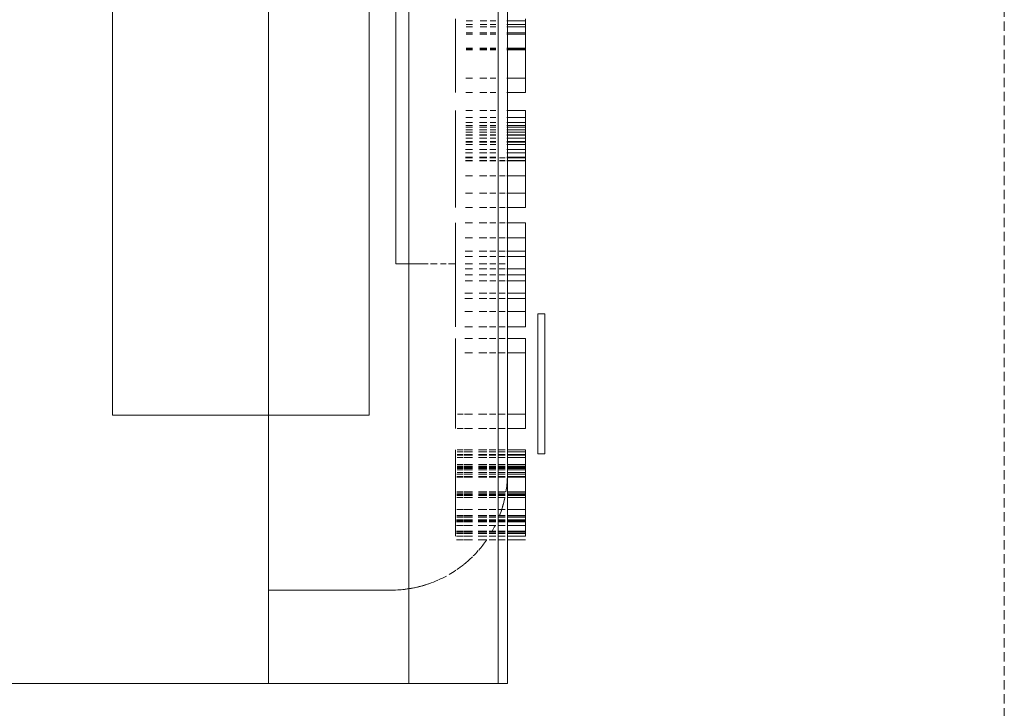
# Model space of a CAD drawing. Header units: millimetres. Extents: x -80560 to 110805, y -11020 to 52719.
# Tile 71 of 184: x 51934 to 52145, y 24041 to 24188. Entities that reach past the tile are written whole.
import ezdxf

# ---------------------------------------------------------------- set-up
doc = ezdxf.new("R2010")
doc.units = ezdxf.units.MM
doc.linetypes.add('DASHED2', pattern=[6, 4, -2])
doc.linetypes.add('DASHED2-1', pattern=[3, 2, -1])
doc.layers.add('A-AREA', color=32, linetype='DASHED2', lineweight=18)
doc.layers.add('I-FURN', color=30, linetype='Continuous', lineweight=18)

# ---------------------------------------------------------------- blocks, each defined once
blk = doc.blocks.new('82_kopieerapparaat_Sharp - std-31613085-DO_01 eerste verdieping')
at = {"layer": 'I-FURN'}
for p, q in [((-330, -334.15), (-330, -240)), ((-330, -240), (-330, -348.64)), ((-330, -240), (-330, -300)), ((-330, -300), (-330, -240)), ((-167.54, -266.57), (-272.54, -266.57)), ((-272.54, -266.57), (-272.54, -321.57)), ((-272.54, -321.57), (-272.54, -266.57)), ((-272.54, -266.57), (-167.54, -266.57)), ((-330, -300), (-330, -330)), ((-330, -336.13), (-330, -300)), ((-330, -300), (-272.54, -300)), ((-272.54, -300), (-330, -300)), ((-330, -300), (-272.54, -300)), ((-310, -300), (-330, -300)), ((-272.54, -300), (-310, -300)), ((-310, -300), (-310, -326.13)), ((-310, -326.13), (-310, -300)), ((-310, -300), (-272.54, -300)), ((-272.54, -300), (-310, -300)), ((-310, -300), (-310, -326.13)), ((-310, -326.13), (-310, -300)), ((-310, -300), (-272.54, -300)), ((-272.54, -300), (-310, -300)), ((-310, -300), (-310, -326.13)), ((-310, -326.13), (-310, -300)), ((-310, -300), (-272.54, -300)), ((-272.54, -300), (-310, -300)), ((-310, -300), (-310, -326.13)), ((-310, -326.13), (-310, -300)), ((-310, -300), (-272.54, -300)), ((-272.54, -300), (-310, -300)), ((-167.54, -300), (-272.54, -300)), ((-272.54, -300), (-167.54, -300)), ((-167.54, -300), (-272.54, -300)), ((-272.54, -300), (-167.54, -300)), ((-167.54, -300), (-272.54, -300)), ((-272.54, -300), (-167.54, -300)), ((-167.54, -300), (-272.54, -300)), ((-272.54, -300), (-167.54, -300)), ((-272.54, -300), (-167.54, -300)), ((-167.54, -300), (-272.54, -300)), ((-272.54, -300), (-167.54, -300)), ((-167.54, -300), (-272.54, -300)), ((-272.54, -321.57), (-167.54, -321.57)), ((-167.54, -321.57), (-272.54, -321.57)), ((109.9, -327.27), (-240.1, -327.27)), ((-240.1, -327.27), (109.9, -327.27)), ((-240.1, -334.15), (-240.1, -327.27)), ((-240.1, -334.15), (-240.1, -327.27)), ((109.9, -327.27), (-240.1, -327.27)), ((-240.1, -327.27), (109.9, -327.27)), ((-240.1, -334.15), (-240.1, -327.27)), ((-240.1, -334.15), (-240.1, -327.27)), ((109.9, -327.27), (-240.1, -327.27)), ((-240.1, -327.27), (109.9, -327.27)), ((-240.1, -334.15), (-240.1, -327.27)), ((-240.1, -334.15), (-240.1, -327.27)), ((-330, -330), (-330, -343.63)), ((175, -330), (-330, -330)), ((175, -330), (-330, -330)), ((-330, -349.15), (-330, -334.15)), ((-240.1, -336.13), (-240.1, -334.68)), ((-240.1, -336.13), (-240.1, -334.68)), ((-240.1, -336.13), (-240.1, -334.68)), ((-240.1, -336.13), (-240.1, -334.68)), ((-240.1, -336.13), (-240.1, -334.68)), ((-240.1, -336.13), (-240.1, -334.68)), ((-330, -343.63), (-330, -336.13)), ((-240.1, -338.04), (-240.1, -336.82)), ((-240.1, -338.04), (-240.1, -336.82)), ((-240.1, -338.04), (-240.1, -336.82)), ((-240.1, -338.04), (-240.1, -336.82)), ((-240.1, -338.04), (-240.1, -336.82)), ((-240.1, -338.04), (-240.1, -336.82)), ((-240.1, -340), (-240.1, -338.53)), ((-240.1, -340), (-240.1, -338.53)), ((-240.1, -340), (-240.1, -338.53)), ((-240.1, -340), (-240.1, -338.53)), ((-240.1, -340), (-240.1, -338.53)), ((-240.1, -340), (-240.1, -338.53)), ((-299.21, -341.65), (-299.21, -340.23)), ((-297.58, -340), (-298.44, -340)), ((-298.44, -340), (-297.37, -340)), ((-298.44, -340.24), (-298.44, -341.65)), ((-297.88, -340.24), (-297.88, -341.65)), ((-297.58, -340.25), (-297.58, -341.65)), ((-297.37, -340), (-296.13, -340)), ((-295.36, -340), (-297.37, -340)), ((-297.37, -340), (-294.26, -340)), ((-296.13, -340), (-297.37, -340)), ((-297.37, -340.25), (-297.37, -341.65)), ((-296.13, -340), (-295.14, -340)), ((-296.13, -340.26), (-296.13, -341.65)), ((-295.36, -340), (-294.38, -340)), ((-295.36, -340.26), (-295.36, -341.65)), ((-295.14, -340.26), (-295.14, -341.65)), ((-294.96, -340.26), (-294.96, -341.65)), ((-294.4, -340.27), (-294.4, -341.65)), ((-294.38, -340.27), (-294.38, -341.65)), ((-294.26, -340), (-292.72, -340)), ((-290.24, -340), (-294.26, -340)), ((-294.26, -340), (-290.24, -340)), ((-294.26, -340), (-290.24, -340)), ((-290.24, -340), (-294.26, -340)), ((-294.26, -340.27), (-294.26, -341.65)), ((-290.24, -340), (-293.98, -340)), ((-293.98, -340.27), (-293.98, -341.65)), ((-292.72, -340), (-290.24, -340)), ((-292.72, -340.28), (-292.72, -341.65)), ((-290.14, -340), (-290.24, -340)), ((-290.24, -340), (-289.7, -340)), ((-289.58, -340), (-290.24, -340)), ((-290.24, -340), (-289.36, -340)), ((-290.14, -340.3), (-290.14, -341.65)), ((-289.7, -340), (-284.83, -340)), ((-289.7, -340.3), (-289.7, -341.65)), ((-285.18, -340), (-289.58, -340)), ((-289.58, -340.3), (-289.58, -341.65)), ((-285.66, -340), (-289.36, -340)), ((-289.36, -340), (-284.83, -340)), ((-289.36, -340.3), (-289.36, -341.65)), ((-289.03, -340), (-285.81, -340)), ((-289.03, -340.31), (-289.03, -341.65)), ((-285.81, -340), (-288.91, -340)), ((-288.91, -340.31), (-288.91, -341.65)), ((-285.81, -340.33), (-285.81, -341.65)), ((-285.66, -340.33), (-285.66, -341.65)), ((-285.18, -340.33), (-285.18, -341.65)), ((-284.83, -340), (-281.58, -340)), ((-283.44, -340), (-284.83, -340)), ((-284.83, -340.34), (-284.83, -341.65)), ((-284.25, -340.34), (-284.25, -341.65)), ((-283.91, -340), (-281.58, -340)), ((-283.91, -340.34), (-283.91, -341.65)), ((-283.74, -340), (-283.06, -340)), ((-283.74, -340.34), (-283.74, -341.65)), ((-283.06, -340), (-283.57, -340)), ((-283.57, -340.35), (-283.57, -341.65)), ((-280.36, -340), (-283.44, -340)), ((-283.44, -340.35), (-283.44, -341.65)), ((-281.58, -340), (-283.06, -340)), ((-283.06, -340.35), (-283.06, -341.65)), ((-281.58, -340), (-280.36, -340)), ((-281.58, -340.36), (-281.58, -341.65)), ((-279.98, -340), (-281.08, -340)), ((-281.08, -340.36), (-281.08, -341.65)), ((-280.94, -340), (-279.98, -340)), ((-280.94, -340.36), (-280.94, -341.65)), ((-280.36, -340.37), (-280.36, -341.65)), ((-279.98, -340.37), (-279.98, -341.65)), ((-275.36, -340), (-272.29, -340)), ((-272.29, -340), (-275.36, -340)), ((-275.36, -341.65), (-275.36, -340.4)), ((-275.36, -340.4), (-275.36, -341.65)), ((-272.29, -340), (-259.21, -340)), ((-259.21, -340), (-272.29, -340)), ((-272.29, -340.43), (-272.29, -341.65)), ((-272.29, -340.43), (-272.29, -341.65)), ((-272.29, -340.43), (-272.29, -341.65)), ((-272.29, -340.43), (-272.29, -341.65)), ((-259.21, -340), (-256.13, -340)), ((-256.13, -340), (-259.21, -340)), ((-253.61, -340), (-243.79, -340)), ((-250.36, -340), (-253.61, -340)), ((-247.55, -340), (-250.36, -340)), ((-238.54, -340), (-246.42, -340)), ((-246.42, -340), (-238.54, -340)), ((-244.01, -340), (-246.42, -340)), ((-243.79, -340), (-241.17, -340)), ((-242.48, -340), (-243.79, -340)), ((-241.17, -340), (-242.48, -340)), ((-241.17, -340), (-231.34, -340)), ((-238.54, -340), (-240.75, -340)), ((-234.59, -340), (-237.41, -340)), ((-231.34, -340), (-234.59, -340)), ((-228.06, -340), (-217.45, -340)), ((-224.98, -340), (-228.06, -340)), ((-221.26, -340), (-224.98, -340)), ((-224.98, -340), (-218.09, -340)), ((-217.45, -340), (-224.98, -340)), ((-218.09, -340), (-221.26, -340)), ((-217.45, -340), (-212.52, -340)), ((-217.45, -340), (-214.58, -340)), ((-213.2, -340), (-217.32, -340)), ((-212.58, -340), (-214.58, -340)), ((-214.58, -340), (-212.58, -340)), ((-213.9, -340), (-212.58, -340)), ((-212.58, -340), (-213.9, -340)), ((-212.58, -340), (-211.9, -340)), ((-212.52, -340), (-209.83, -340)), ((-210.49, -340), (-211.9, -340)), ((-211.4, -340), (-209.83, -340)), ((-209.83, -340), (-208.82, -340)), ((-208.82, -340), (-207.3, -340)), ((-207.3, -340), (-208.82, -340)), ((-203.44, -340), (-194.32, -340)), ((-200.36, -340), (-203.44, -340)), ((-194.32, -340), (-200.36, -340)), ((-200.36, -340), (-194.32, -340)), ((-194.32, -340), (-200.36, -340)), ((-194.32, -340), (-190.64, -340)), ((-190.92, -340), (-194, -340)), ((-188.06, -340), (-193.93, -340)), ((-193.93, -340), (-189.4, -340)), ((-190.64, -340), (-187.65, -340)), ((-188.85, -340), (-190.64, -340)), ((-189.4, -340), (-188.06, -340)), ((-188.06, -340), (-188.85, -340)), ((-299.21, -343.63), (-299.21, -341.8)), ((-298.44, -341.8), (-298.44, -343.63)), ((-297.88, -341.81), (-297.88, -343.63)), ((-297.58, -341.81), (-297.58, -343.63)), ((-297.37, -341.81), (-297.37, -343.63)), ((-296.13, -341.81), (-296.13, -343.63)), ((-295.36, -341.82), (-295.36, -343.63)), ((-295.14, -341.82), (-295.14, -343.63)), ((-294.96, -341.82), (-294.96, -343.63)), ((-294.4, -341.82), (-294.4, -343.63)), ((-294.38, -341.82), (-294.38, -343.63)), ((-294.26, -341.82), (-294.26, -343.63)), ((-293.98, -341.82), (-293.98, -343.63)), ((-292.72, -341.83), (-292.72, -343.63)), ((-290.14, -341.84), (-290.14, -343.63)), ((-289.7, -341.84), (-289.7, -343.63)), ((-289.58, -341.84), (-289.58, -343.63)), ((-289.36, -341.85), (-289.36, -343.63)), ((-289.03, -341.85), (-289.03, -343.63)), ((-288.91, -341.85), (-288.91, -343.63)), ((-285.81, -341.86), (-285.81, -343.63)), ((-285.66, -341.86), (-285.66, -343.63)), ((-285.18, -341.86), (-285.18, -343.63)), ((-284.83, -341.87), (-284.83, -343.63)), ((-284.25, -341.87), (-284.25, -343.63)), ((-283.91, -341.87), (-283.91, -343.63)), ((-283.74, -341.87), (-283.74, -343.63)), ((-283.57, -341.87), (-283.57, -343.63)), ((-283.44, -341.87), (-283.44, -343.63)), ((-283.06, -341.88), (-283.06, -343.63)), ((-281.58, -341.88), (-281.58, -343.63)), ((-281.08, -341.88), (-281.08, -343.63)), ((-280.94, -341.88), (-280.94, -343.63)), ((-280.36, -341.89), (-280.36, -343.63)), ((-279.98, -341.89), (-279.98, -343.63)), ((-275.36, -343.63), (-275.36, -341.91)), ((-275.36, -341.91), (-275.36, -343.63)), ((-272.29, -341.93), (-272.29, -343.63)), ((-272.29, -341.93), (-272.29, -343.63)), ((-272.29, -341.93), (-272.29, -343.63)), ((-272.29, -341.93), (-272.29, -343.63)), ((-259.21, -341.99), (-259.21, -343.63)), ((-259.21, -341.99), (-259.21, -343.63)), ((-259.21, -341.99), (-259.21, -343.63)), ((-259.21, -341.99), (-259.21, -343.63)), ((-256.13, -342), (-256.13, -343.63)), ((-256.13, -342), (-256.13, -343.63)), ((-253.61, -343.63), (-253.61, -342.01)), ((-250.36, -342.03), (-250.36, -343.63)), ((-247.55, -342.04), (-247.55, -343.63)), ((-246.42, -343.63), (-246.42, -342.05)), ((-243.79, -342.06), (-243.79, -343.63)), ((-242.48, -342.07), (-242.48, -343.63)), ((-241.17, -342.07), (-241.17, -343.63)), ((-240.1, -343.63), (-240.1, -342.08)), ((-240.1, -343.63), (-240.1, -342.08)), ((-240.1, -343.63), (-240.1, -342.08)), ((-240.1, -343.63), (-240.1, -342.08)), ((-240.1, -343.63), (-240.1, -342.08)), ((-240.1, -343.63), (-240.1, -342.08)), ((-238.54, -342.08), (-238.54, -343.63)), ((-237.41, -342.09), (-237.41, -343.63)), ((-234.59, -342.1), (-234.59, -343.63)), ((-231.34, -342.12), (-231.34, -343.63)), ((-228.06, -343.63), (-228.06, -342.13)), ((-228.06, -342.13), (-228.06, -343.63)), ((-224.98, -342.15), (-224.98, -343.63)), ((-224.98, -342.15), (-224.98, -343.63)), ((-224.98, -343.63), (-224.98, -342.15)), ((-224.98, -342.15), (-224.98, -343.63)), ((-221.26, -342.17), (-221.26, -343.63)), ((-218.09, -342.18), (-218.09, -343.63)), ((-218.02, -342.18), (-218.02, -343.63)), ((-217.45, -342.18), (-217.45, -343.63)), ((-217.32, -342.18), (-217.32, -343.63)), ((-216.39, -342.19), (-216.39, -343.63)), ((-215.65, -342.19), (-215.65, -343.63)), ((-214.58, -342.2), (-214.58, -343.63)), ((-214.08, -342.2), (-214.08, -343.63)), ((-213.9, -342.2), (-213.9, -343.63)), ((-213.2, -342.2), (-213.2, -343.63)), ((-212.58, -342.21), (-212.58, -343.63)), ((-212.52, -342.21), (-212.52, -343.63)), ((-211.9, -342.21), (-211.9, -343.63)), ((-211.4, -342.21), (-211.4, -343.63)), ((-210.87, -342.21), (-210.87, -343.63)), ((-210.49, -342.22), (-210.49, -343.63)), ((-209.83, -342.22), (-209.83, -343.63)), ((-208.82, -342.22), (-208.82, -343.63)), ((-207.3, -342.23), (-207.3, -343.63)), ((-203.44, -343.63), (-203.44, -342.25)), ((-203.44, -342.25), (-203.44, -343.63)), ((-200.36, -342.26), (-200.36, -343.63)), ((-200.36, -342.26), (-200.36, -343.63)), ((-200.36, -343.63), (-200.36, -342.26)), ((-200.36, -342.26), (-200.36, -343.63)), ((-194.32, -342.29), (-194.32, -343.63)), ((-194.11, -342.29), (-194.11, -343.63)), ((-194, -342.29), (-194, -343.63)), ((-193.93, -342.29), (-193.93, -343.63)), ((-190.92, -342.31), (-190.92, -343.63)), ((-190.64, -342.31), (-190.64, -343.63)), ((-189.4, -342.32), (-189.4, -343.63)), ((-188.85, -342.32), (-188.85, -343.63)), ((-188.06, -342.32), (-188.06, -343.63)), ((-330, -344.76), (-330, -346.74)), ((-330, -346.74), (-330, -344.83)), ((-299.21, -346.74), (-299.21, -344.87)), ((-298.44, -344.87), (-298.44, -346.74)), ((-297.88, -344.88), (-297.88, -346.74)), ((-297.58, -344.88), (-297.58, -346.74)), ((-297.37, -344.88), (-297.37, -346.74)), ((-296.13, -344.88), (-296.13, -346.74)), ((-295.36, -344.89), (-295.36, -346.74)), ((-295.14, -344.89), (-295.14, -346.74)), ((-294.96, -344.89), (-294.96, -346.74)), ((-294.4, -344.89), (-294.4, -346.74)), ((-294.38, -344.89), (-294.38, -346.74)), ((-294.26, -344.89), (-294.26, -346.74)), ((-293.98, -344.89), (-293.98, -346.74)), ((-292.72, -344.9), (-292.72, -346.74)), ((-290.14, -344.9), (-290.14, -346.74)), ((-289.7, -344.91), (-289.7, -346.74)), ((-289.58, -344.91), (-289.58, -346.74)), ((-289.36, -344.91), (-289.36, -346.74)), ((-289.03, -344.91), (-289.03, -346.74)), ((-288.91, -344.91), (-288.91, -346.74)), ((-285.81, -344.92), (-285.81, -346.74)), ((-285.66, -344.92), (-285.66, -346.74)), ((-285.18, -344.92), (-285.18, -346.74)), ((-284.83, -344.92), (-284.83, -346.74)), ((-284.25, -344.93), (-284.25, -346.74)), ((-283.91, -344.93), (-283.91, -346.74)), ((-283.74, -344.93), (-283.74, -346.74)), ((-283.57, -344.93), (-283.57, -346.74)), ((-283.44, -344.93), (-283.44, -346.74)), ((-283.06, -344.93), (-283.06, -346.74)), ((-281.58, -344.94), (-281.58, -346.74)), ((-281.08, -344.94), (-281.08, -346.74)), ((-280.94, -344.94), (-280.94, -346.74)), ((-280.36, -344.94), (-280.36, -346.74)), ((-279.98, -344.94), (-279.98, -346.74)), ((-275.36, -346.74), (-275.36, -344.96)), ((-275.36, -344.96), (-275.36, -346.74)), ((-272.29, -344.97), (-272.29, -346.74)), ((-272.29, -344.97), (-272.29, -346.74)), ((-272.29, -344.97), (-272.29, -346.74)), ((-272.29, -344.97), (-272.29, -346.74)), ((-259.21, -345.02), (-259.21, -346.74)), ((-259.21, -345.02), (-259.21, -346.74)), ((-259.21, -345.02), (-259.21, -346.74)), ((-259.21, -345.02), (-259.21, -346.74)), ((-256.13, -345.03), (-256.13, -346.74)), ((-256.13, -345.03), (-256.13, -346.74)), ((-253.61, -346.74), (-253.61, -345.04)), ((-250.36, -345.05), (-250.36, -346.74)), ((-247.55, -345.06), (-247.55, -346.74)), ((-246.42, -346.74), (-246.42, -345.06)), ((-243.79, -345.07), (-243.79, -346.74)), ((-242.48, -345.08), (-242.48, -346.74)), ((-241.17, -345.08), (-241.17, -346.74)), ((-240.1, -346.74), (-240.1, -345.09)), ((-240.1, -346.74), (-240.1, -345.09)), ((-240.1, -346.74), (-240.1, -345.09)), ((-240.1, -346.74), (-240.1, -345.09)), ((-240.1, -346.74), (-240.1, -345.09)), ((-240.1, -346.74), (-240.1, -345.09)), ((-238.54, -345.09), (-238.54, -346.74)), ((-237.41, -345.1), (-237.41, -346.74)), ((-234.59, -345.11), (-234.59, -346.74)), ((-231.34, -345.12), (-231.34, -346.74)), ((-228.06, -346.74), (-228.06, -345.13)), ((-228.06, -345.13), (-228.06, -346.74)), ((-224.98, -345.14), (-224.98, -346.74)), ((-224.98, -345.14), (-224.98, -346.74)), ((-224.98, -346.74), (-224.98, -345.14)), ((-224.98, -345.14), (-224.98, -346.74)), ((-221.26, -345.15), (-221.26, -346.74)), ((-218.09, -345.16), (-218.09, -346.74)), ((-218.02, -345.17), (-218.02, -346.74)), ((-217.45, -345.17), (-217.45, -346.74)), ((-217.32, -345.17), (-217.32, -346.74)), ((-216.39, -345.17), (-216.39, -346.74)), ((-215.65, -345.17), (-215.65, -346.74)), ((-214.58, -345.18), (-214.58, -346.74)), ((-214.08, -345.18), (-214.08, -346.74)), ((-213.9, -345.18), (-213.9, -346.74)), ((-213.2, -345.18), (-213.2, -346.74)), ((-212.58, -345.18), (-212.58, -346.74)), ((-212.52, -345.18), (-212.52, -346.74)), ((-211.9, -345.19), (-211.9, -346.74)), ((-211.4, -345.19), (-211.4, -346.74)), ((-210.87, -345.19), (-210.87, -346.74)), ((-210.49, -345.19), (-210.49, -346.74)), ((-209.83, -345.19), (-209.83, -346.74)), ((-208.82, -345.2), (-208.82, -346.74)), ((-207.3, -345.2), (-207.3, -346.74)), ((-203.44, -346.74), (-203.44, -345.22)), ((-203.44, -345.22), (-203.44, -346.74)), ((-200.36, -345.23), (-200.36, -346.74)), ((-200.36, -345.23), (-200.36, -346.74)), ((-200.36, -346.74), (-200.36, -345.23)), ((-200.36, -345.23), (-200.36, -346.74)), ((-194.32, -345.25), (-194.32, -346.74)), ((-194.11, -345.25), (-194.11, -346.74)), ((-194, -345.25), (-194, -346.74)), ((-193.93, -345.25), (-193.93, -346.74)), ((-190.92, -345.26), (-190.92, -346.74)), ((-190.64, -345.26), (-190.64, -346.74)), ((-189.4, -345.27), (-189.4, -346.74)), ((-188.85, -345.27), (-188.85, -346.74)), ((-188.06, -345.27), (-188.06, -346.74)), ((-330, -347.14), (-330, -348.64)), ((-330, -348.71), (-330, -347.2)), ((-299.21, -348.64), (-299.21, -347.21)), ((-298.44, -347.22), (-298.44, -348.64)), ((-297.88, -347.22), (-297.88, -348.64)), ((-297.58, -347.22), (-297.58, -348.64)), ((-297.37, -347.22), (-297.37, -348.64)), ((-296.13, -347.22), (-296.13, -348.64)), ((-295.36, -347.22), (-295.36, -348.64)), ((-295.14, -347.22), (-295.14, -348.64)), ((-294.96, -347.22), (-294.96, -348.64)), ((-294.4, -347.23), (-294.4, -348.64)), ((-294.38, -347.23), (-294.38, -348.64)), ((-294.26, -347.23), (-294.26, -348.64)), ((-293.98, -347.23), (-293.98, -348.64)), ((-292.72, -347.23), (-292.72, -348.64)), ((-290.14, -347.23), (-290.14, -348.64)), ((-289.7, -347.24), (-289.7, -348.64)), ((-289.58, -347.24), (-289.58, -348.64)), ((-289.36, -347.24), (-289.36, -348.64)), ((-289.03, -347.24), (-289.03, -348.64)), ((-288.91, -347.24), (-288.91, -348.64)), ((-285.81, -347.24), (-285.81, -348.64)), ((-285.66, -347.25), (-285.66, -348.64)), ((-285.18, -347.25), (-285.18, -348.64)), ((-284.83, -347.25), (-284.83, -348.64)), ((-284.25, -347.25), (-284.25, -348.64)), ((-283.91, -347.25), (-283.91, -348.64)), ((-283.74, -347.25), (-283.74, -348.64)), ((-283.57, -347.25), (-283.57, -348.64)), ((-283.44, -347.25), (-283.44, -348.64)), ((-283.06, -347.25), (-283.06, -348.64)), ((-281.58, -347.25), (-281.58, -348.64)), ((-281.08, -347.26), (-281.08, -348.64)), ((-280.94, -347.26), (-280.94, -348.64)), ((-280.36, -347.26), (-280.36, -348.64)), ((-279.98, -347.26), (-279.98, -348.64)), ((-275.36, -348.64), (-275.36, -347.27)), ((-275.36, -347.27), (-275.36, -348.64)), ((-272.29, -347.28), (-272.29, -348.64)), ((-272.29, -347.28), (-272.29, -348.64)), ((-272.29, -347.28), (-272.29, -348.64)), ((-272.29, -347.28), (-272.29, -348.64)), ((-259.21, -347.31), (-259.21, -348.64)), ((-259.21, -347.31), (-259.21, -348.64)), ((-259.21, -347.31), (-259.21, -348.64)), ((-259.21, -347.31), (-259.21, -348.64)), ((-256.13, -347.31), (-256.13, -348.64)), ((-256.13, -347.31), (-256.13, -348.64)), ((-253.61, -348.64), (-253.61, -347.32)), ((-250.36, -347.33), (-250.36, -348.64)), ((-247.55, -347.33), (-247.55, -348.64)), ((-246.42, -348.64), (-246.42, -347.33)), ((-243.79, -347.34), (-243.79, -348.64)), ((-242.48, -347.34), (-242.48, -348.64)), ((-241.17, -347.35), (-241.17, -348.64)), ((-240.1, -348.64), (-240.1, -347.35)), ((-240.1, -348.64), (-240.1, -347.35)), ((-240.1, -348.64), (-240.1, -347.35)), ((-240.1, -348.64), (-240.1, -347.35)), ((-240.1, -348.64), (-240.1, -347.35)), ((-240.1, -348.64), (-240.1, -347.35)), ((-238.54, -347.35), (-238.54, -348.64)), ((-237.41, -347.35), (-237.41, -348.64)), ((-234.59, -347.36), (-234.59, -348.64)), ((-231.34, -347.37), (-231.34, -348.64)), ((-228.06, -348.64), (-228.06, -347.38)), ((-228.06, -347.38), (-228.06, -348.64)), ((-224.98, -347.38), (-224.98, -348.64)), ((-224.98, -347.38), (-224.98, -348.64)), ((-224.98, -348.64), (-224.98, -347.38)), ((-224.98, -347.38), (-224.98, -348.64)), ((-221.26, -347.39), (-221.26, -348.64)), ((-218.09, -347.4), (-218.09, -348.64)), ((-218.02, -347.4), (-218.02, -348.64)), ((-217.45, -347.4), (-217.45, -348.64)), ((-217.32, -347.4), (-217.32, -348.64)), ((-216.39, -347.4), (-216.39, -348.64)), ((-215.65, -347.4), (-215.65, -348.64)), ((-214.58, -347.41), (-214.58, -348.64)), ((-214.08, -347.41), (-214.08, -348.64)), ((-213.9, -347.41), (-213.9, -348.64)), ((-213.2, -347.41), (-213.2, -348.64)), ((-212.58, -347.41), (-212.58, -348.64)), ((-212.52, -347.41), (-212.52, -348.64)), ((-211.9, -347.41), (-211.9, -348.64)), ((-211.4, -347.41), (-211.4, -348.64)), ((-210.87, -347.41), (-210.87, -348.64)), ((-210.49, -347.42), (-210.49, -348.64)), ((-209.83, -347.42), (-209.83, -348.64)), ((-208.82, -347.42), (-208.82, -348.64)), ((-207.3, -347.42), (-207.3, -348.64)), ((-203.44, -348.64), (-203.44, -347.43)), ((-203.44, -347.43), (-203.44, -348.64)), ((-200.36, -347.44), (-200.36, -348.64)), ((-200.36, -347.44), (-200.36, -348.64)), ((-200.36, -348.64), (-200.36, -347.44)), ((-200.36, -347.44), (-200.36, -348.64)), ((-194.32, -347.45), (-194.32, -348.64)), ((-194.11, -347.45), (-194.11, -348.64)), ((-194, -347.45), (-194, -348.64)), ((-193.93, -347.45), (-193.93, -348.64)), ((-190.92, -347.46), (-190.92, -348.64)), ((-190.64, -347.46), (-190.64, -348.64)), ((-189.4, -347.46), (-189.4, -348.64)), ((-188.85, -347.46), (-188.85, -348.64)), ((-188.06, -347.47), (-188.06, -348.64)), ((-330, -349.15), (330, -349.15)), ((-330, -349.15), (330, -349.15)), ((-330, -349.15), (-330, -350.62)), ((-330, -351.13), (-330, -349.16)), ((-299.21, -350.62), (-299.21, -349.21)), ((-298.44, -349.21), (-298.44, -350.62)), ((-297.88, -349.22), (-297.88, -350.62)), ((-297.58, -349.22), (-297.58, -350.62)), ((-297.37, -349.22), (-297.37, -350.62)), ((-296.13, -349.22), (-296.13, -350.62)), ((-295.36, -349.22), (-295.36, -350.62)), ((-295.14, -349.22), (-295.14, -350.62)), ((-294.96, -349.23), (-294.96, -350.62)), ((-294.4, -349.23), (-294.4, -350.62)), ((-294.38, -349.23), (-294.38, -350.62)), ((-294.26, -349.23), (-294.26, -350.62)), ((-293.98, -349.23), (-293.98, -350.62)), ((-292.72, -349.23), (-292.72, -350.62)), ((-290.14, -349.24), (-290.14, -350.62)), ((-289.7, -349.24), (-289.7, -350.62)), ((-289.58, -349.24), (-289.58, -350.62)), ((-289.36, -349.24), (-289.36, -350.62)), ((-289.03, -349.24), (-289.03, -350.62)), ((-288.91, -349.24), (-288.91, -350.62)), ((-285.81, -349.25), (-285.81, -350.62)), ((-285.66, -349.25), (-285.66, -350.62)), ((-285.18, -349.25), (-285.18, -350.62)), ((-284.83, -349.26), (-284.83, -350.62)), ((-284.25, -349.26), (-284.25, -350.62)), ((-283.91, -349.26), (-283.91, -350.62)), ((-283.74, -349.26), (-283.74, -350.62)), ((-283.57, -349.26), (-283.57, -350.62)), ((-283.44, -349.26), (-283.44, -350.62)), ((-283.06, -349.26), (-283.06, -350.62)), ((-281.58, -349.26), (-281.58, -350.62)), ((-281.08, -349.27), (-281.08, -350.62)), ((-280.94, -349.27), (-280.94, -350.62)), ((-280.36, -349.27), (-280.36, -350.62)), ((-279.98, -349.27), (-279.98, -350.62)), ((-275.36, -350.62), (-275.36, -349.28)), ((-275.36, -349.28), (-275.36, -350.62)), ((-272.29, -349.29), (-272.29, -350.62)), ((-272.29, -349.29), (-272.29, -350.62)), ((-272.29, -349.29), (-272.29, -350.62)), ((-272.29, -349.29), (-272.29, -350.62)), ((-259.21, -349.33), (-259.21, -350.62)), ((-259.21, -349.33), (-259.21, -350.62)), ((-259.21, -349.33), (-259.21, -350.62)), ((-259.21, -349.33), (-259.21, -350.62)), ((-256.13, -349.34), (-256.13, -350.62)), ((-256.13, -349.34), (-256.13, -350.62)), ((-253.61, -350.62), (-253.61, -349.35)), ((-250.36, -349.36), (-250.36, -350.62)), ((-247.55, -349.37), (-247.55, -350.62)), ((-246.42, -350.62), (-246.42, -349.37)), ((-243.79, -349.38), (-243.79, -350.62)), ((-242.48, -349.38), (-242.48, -350.62)), ((-241.17, -349.38), (-241.17, -350.62)), ((-240.1, -350.62), (-240.1, -349.39)), ((-240.1, -350.62), (-240.1, -349.39)), ((-240.1, -350.62), (-240.1, -349.39)), ((-240.1, -350.62), (-240.1, -349.39)), ((-240.1, -350.62), (-240.1, -349.39)), ((-240.1, -350.62), (-240.1, -349.39)), ((-238.54, -349.39), (-238.54, -350.62)), ((-237.41, -349.4), (-237.41, -350.62)), ((-234.59, -349.4), (-234.59, -350.62)), ((-231.34, -349.41), (-231.34, -350.62)), ((-228.06, -350.62), (-228.06, -349.42)), ((-228.06, -349.42), (-228.06, -350.62)), ((-224.98, -349.43), (-224.98, -350.62)), ((-224.98, -349.43), (-224.98, -350.62)), ((-224.98, -350.62), (-224.98, -349.43)), ((-224.98, -349.43), (-224.98, -350.62)), ((-221.26, -349.44), (-221.26, -350.62)), ((-218.09, -349.45), (-218.09, -350.62)), ((-218.02, -349.45), (-218.02, -350.62)), ((-217.45, -349.46), (-217.45, -350.62)), ((-330, -351.13), (175, -351.13)), ((-299.21, -351.13), (-330, -351.13)), ((-299.21, -355), (-299.21, -351.1)), ((-298.44, -351.1), (-298.44, -355)), ((-297.88, -351.1), (-297.88, -355)), ((-297.58, -351.1), (-297.58, -355)), ((-297.37, -351.1), (-297.37, -355)), ((-296.13, -351.13), (-297.37, -351.13)), ((-296.13, -351.1), (-296.13, -355)), ((-295.36, -351.1), (-295.36, -355)), ((-295.14, -351.1), (-295.14, -355)), ((-294.96, -351.1), (-294.96, -355)), ((-294.4, -351.09), (-294.4, -355)), ((-294.38, -351.09), (-294.38, -355)), ((-294.26, -351.09), (-294.26, -355)), ((-290.24, -351.13), (-294.26, -351.13)), ((-293.98, -351.09), (-293.98, -355)), ((-292.72, -351.09), (-292.72, -355)), ((-290.14, -351.09), (-290.14, -355)), ((-289.7, -351.09), (-289.7, -355)), ((-289.58, -351.09), (-289.58, -355)), ((-289.36, -351.09), (-289.36, -355)), ((-289.03, -351.09), (-289.03, -355)), ((-285.81, -351.13), (-289.03, -351.13)), ((-288.91, -351.09), (-288.91, -355)), ((-285.81, -351.09), (-285.81, -355)), ((-285.66, -351.09), (-285.66, -355)), ((-285.18, -351.09), (-285.18, -355)), ((-284.83, -351.09), (-284.83, -355)), ((-284.25, -351.08), (-284.25, -355)), ((-283.91, -351.08), (-283.91, -355)), ((-283.74, -351.08), (-283.74, -355)), ((-283.57, -351.08), (-283.57, -355)), ((-283.44, -351.08), (-283.44, -355)), ((-283.06, -351.08), (-283.06, -355)), ((-283.06, -351.13), (-281.58, -351.13)), ((-281.58, -351.13), (-283.06, -351.13)), ((-283.06, -351.13), (-281.58, -351.13)), ((-281.58, -351.13), (-283.06, -351.13)), ((-283.06, -351.13), (-281.58, -351.13)), ((-281.58, -351.13), (-283.06, -351.13)), ((-283.06, -351.13), (-281.58, -351.13)), ((-281.58, -351.13), (-283.06, -351.13)), ((-281.58, -351.13), (-283.06, -351.13)), ((-281.58, -351.08), (-281.58, -355)), ((-281.08, -351.08), (-281.08, -355)), ((-280.94, -351.08), (-280.94, -355)), ((-280.36, -351.08), (-280.36, -355)), ((-279.98, -351.08), (-279.98, -355)), ((-279.98, -351.13), (-275.36, -351.13)), ((-275.36, -351.13), (-279.98, -351.13)), ((-279.98, -351.13), (-275.36, -351.13)), ((-275.36, -351.13), (-279.98, -351.13)), ((-279.98, -351.13), (-275.36, -351.13)), ((-275.36, -351.13), (-279.98, -351.13)), ((-279.98, -351.13), (-275.36, -351.13)), ((-275.36, -351.13), (-279.98, -351.13)), ((-275.36, -351.13), (-279.98, -351.13)), ((-275.36, -355), (-275.36, -351.08)), ((-275.36, -351.08), (-275.36, -355)), ((-275.36, -351.13), (-256.13, -351.13)), ((-256.13, -351.13), (-275.36, -351.13)), ((-275.36, -351.13), (-256.13, -351.13)), ((-256.13, -351.13), (-275.36, -351.13)), ((-275.36, -351.13), (-256.13, -351.13)), ((-256.13, -351.13), (-275.36, -351.13)), ((-275.36, -351.13), (-256.13, -351.13)), ((-256.13, -351.13), (-275.36, -351.13)), ((-256.13, -351.13), (-275.36, -351.13)), ((-272.29, -351.07), (-272.29, -355)), ((-272.29, -351.07), (-272.29, -355)), ((-272.29, -351.07), (-272.29, -355)), ((-272.29, -351.07), (-272.29, -355)), ((-259.21, -351.06), (-259.21, -355)), ((-259.21, -351.06), (-259.21, -355)), ((-259.21, -351.06), (-259.21, -355)), ((-259.21, -351.06), (-259.21, -355)), ((-256.13, -351.06), (-256.13, -355)), ((-256.13, -351.06), (-256.13, -355)), ((-256.13, -351.13), (-253.61, -351.13)), ((-253.61, -351.13), (-256.13, -351.13)), ((-256.13, -351.13), (-253.61, -351.13)), ((-253.61, -351.13), (-256.13, -351.13)), ((-256.13, -351.13), (-253.61, -351.13)), ((-253.61, -351.13), (-256.13, -351.13)), ((-256.13, -351.13), (-253.61, -351.13)), ((-253.61, -351.13), (-256.13, -351.13)), ((-253.61, -351.13), (-256.13, -351.13)), ((-253.61, -355), (-253.61, -351.05)), ((-253.61, -351.13), (-246.42, -351.13)), ((-246.42, -351.13), (-253.61, -351.13)), ((-253.61, -351.13), (-246.42, -351.13)), ((-246.42, -351.13), (-253.61, -351.13)), ((-253.61, -351.13), (-246.42, -351.13)), ((-246.42, -351.13), (-253.61, -351.13)), ((-253.61, -351.13), (-246.42, -351.13)), ((-246.42, -351.13), (-253.61, -351.13)), ((-246.42, -351.13), (-253.61, -351.13)), ((-250.36, -351.05), (-250.36, -355)), ((-247.55, -351.05), (-247.55, -355)), ((-246.42, -355), (-246.42, -351.05)), ((-246.42, -351.13), (-241.17, -351.13)), ((-241.17, -351.13), (-246.42, -351.13)), ((-246.42, -351.13), (-238.54, -351.13)), ((-241.17, -351.13), (-246.42, -351.13)), ((-246.42, -351.13), (-241.17, -351.13)), ((-241.17, -351.13), (-246.42, -351.13)), ((-246.42, -351.13), (-241.17, -351.13)), ((-241.17, -351.13), (-246.42, -351.13)), ((-238.54, -351.13), (-246.42, -351.13)), ((-243.79, -351.04), (-243.79, -355)), ((-242.48, -351.04), (-242.48, -355)), ((-241.17, -351.04), (-241.17, -355)), ((-240.1, -351.13), (-238.54, -351.13)), ((-238.54, -351.13), (-240.1, -351.13)), ((-238.54, -351.13), (-240.1, -351.13)), ((-240.1, -351.13), (-238.54, -351.13)), ((-238.54, -351.13), (-240.1, -351.13)), ((-240.1, -351.13), (-238.54, -351.13)), ((-238.54, -351.13), (-240.1, -351.13)), ((-240.1, -351.13), (-238.54, -351.13)), ((-238.54, -351.13), (-240.1, -351.13)), ((-240.1, -351.13), (-238.54, -351.13)), ((-238.54, -351.13), (-240.1, -351.13)), ((-240.1, -351.13), (-238.54, -351.13)), ((-238.54, -351.13), (-240.1, -351.13)), ((-238.54, -351.04), (-238.54, -355)), ((-238.54, -351.13), (-231.34, -351.13)), ((-231.34, -351.13), (-238.54, -351.13)), ((-238.54, -351.13), (-231.34, -351.13)), ((-231.34, -351.13), (-238.54, -351.13)), ((-238.54, -351.13), (-231.34, -351.13)), ((-231.34, -351.13), (-238.54, -351.13)), ((-238.54, -351.13), (-231.34, -351.13)), ((-231.34, -351.13), (-238.54, -351.13)), ((-238.54, -351.13), (-231.34, -351.13)), ((-231.34, -351.13), (-238.54, -351.13)), ((-238.54, -351.13), (-231.34, -351.13)), ((-231.34, -351.13), (-238.54, -351.13)), ((-238.54, -351.13), (-231.34, -351.13)), ((-231.34, -351.13), (-238.54, -351.13)), ((-231.34, -351.13), (-238.54, -351.13)), ((-237.41, -351.04), (-237.41, -355)), ((-234.59, -351.03), (-234.59, -355)), ((-231.34, -351.03), (-231.34, -355)), ((-231.34, -351.13), (-228.06, -351.13)), ((-228.06, -351.13), (-231.34, -351.13)), ((-231.34, -351.13), (-228.06, -351.13)), ((-228.06, -351.13), (-231.34, -351.13)), ((-231.34, -351.13), (-228.06, -351.13)), ((-228.06, -351.13), (-231.34, -351.13)), ((-231.34, -351.13), (-228.06, -351.13)), ((-228.06, -351.13), (-231.34, -351.13)), ((-231.34, -351.13), (-228.06, -351.13)), ((-228.06, -351.13), (-231.34, -351.13)), ((-231.34, -351.13), (-228.06, -351.13)), ((-228.06, -351.13), (-231.34, -351.13)), ((-231.34, -351.13), (-228.06, -351.13)), ((-228.06, -351.13), (-231.34, -351.13)), ((-228.06, -351.13), (-231.34, -351.13)), ((-228.06, -355), (-228.06, -351.03)), ((-228.06, -351.03), (-228.06, -355)), ((-228.06, -351.13), (-224.98, -351.13)), ((-224.98, -351.13), (-228.06, -351.13)), ((-228.06, -351.13), (-224.98, -351.13)), ((-224.98, -351.13), (-228.06, -351.13)), ((-228.06, -351.13), (-224.98, -351.13)), ((-224.98, -351.13), (-228.06, -351.13)), ((-228.06, -351.13), (-224.98, -351.13)), ((-224.98, -351.13), (-228.06, -351.13)), ((-228.06, -351.13), (-224.98, -351.13)), ((-224.98, -351.13), (-228.06, -351.13)), ((-228.06, -351.13), (-224.98, -351.13)), ((-224.98, -351.13), (-228.06, -351.13)), ((-228.06, -351.13), (-224.98, -351.13)), ((-224.98, -351.13), (-228.06, -351.13)), ((-224.98, -351.13), (-228.06, -351.13)), ((-224.98, -351.02), (-224.98, -355)), ((-224.98, -351.02), (-224.98, -355)), ((-224.98, -355), (-224.98, -351.02)), ((-224.98, -351.02), (-224.98, -355)), ((-224.98, -351.13), (-218.09, -351.13)), ((-218.09, -351.13), (-224.98, -351.13)), ((-224.98, -351.13), (-218.09, -351.13)), ((-218.09, -351.13), (-224.98, -351.13)), ((-224.98, -351.13), (-218.09, -351.13)), ((-218.09, -351.13), (-224.98, -351.13)), ((-224.98, -351.13), (-218.09, -351.13)), ((-218.09, -351.13), (-224.98, -351.13)), ((-224.98, -351.13), (-218.09, -351.13)), ((-218.09, -351.13), (-224.98, -351.13)), ((-224.98, -351.13), (-218.09, -351.13)), ((-218.09, -351.13), (-224.98, -351.13)), ((-224.98, -351.13), (-218.09, -351.13)), ((-218.09, -351.13), (-224.98, -351.13)), ((-218.09, -351.13), (-224.98, -351.13)), ((-221.26, -351.02), (-221.26, -355)), ((-218.09, -351.02), (-218.09, -355)), ((-218.02, -351.02), (-218.02, -355)), ((-217.45, -351.02), (-217.45, -355)), ((-217.45, -351.13), (-215.65, -351.13)), ((-215.65, -351.13), (-217.45, -351.13)), ((-217.45, -351.13), (-215.65, -351.13)), ((-215.65, -351.13), (-217.45, -351.13)), ((-217.45, -351.13), (-215.65, -351.13)), ((-215.65, -351.13), (-217.45, -351.13)), ((-217.45, -351.13), (-215.65, -351.13)), ((-215.65, -351.13), (-217.45, -351.13)), ((-217.45, -351.13), (-215.65, -351.13)), ((-215.65, -351.13), (-217.45, -351.13)), ((-217.45, -351.13), (-215.65, -351.13)), ((-215.65, -351.13), (-217.45, -351.13)), ((-217.45, -351.13), (-215.65, -351.13)), ((-215.65, -351.13), (-217.45, -351.13)), ((-215.65, -351.13), (-217.45, -351.13)), ((-217.32, -351.02), (-217.32, -355)), ((-216.39, -351.02), (-216.39, -355)), ((-215.65, -351.02), (-215.65, -355)), ((-214.58, -351.01), (-214.58, -355)), ((-214.08, -351.01), (-214.08, -355)), ((-213.9, -351.01), (-213.9, -355)), ((-213.9, -351.13), (-212.58, -351.13)), ((-212.58, -351.13), (-213.9, -351.13)), ((-213.9, -351.13), (-212.58, -351.13)), ((-212.58, -351.13), (-213.9, -351.13)), ((-213.9, -351.13), (-212.58, -351.13)), ((-212.58, -351.13), (-213.9, -351.13)), ((-213.9, -351.13), (-212.58, -351.13)), ((-212.58, -351.13), (-213.9, -351.13)), ((-213.9, -351.13), (-212.58, -351.13)), ((-212.58, -351.13), (-213.9, -351.13)), ((-213.9, -351.13), (-212.58, -351.13)), ((-212.58, -351.13), (-213.9, -351.13)), ((-213.9, -351.13), (-212.58, -351.13)), ((-212.58, -351.13), (-213.9, -351.13)), ((-212.58, -351.13), (-213.9, -351.13)), ((-213.2, -351.01), (-213.2, -355)), ((-212.58, -351.01), (-212.58, -355)), ((-212.52, -351.01), (-212.52, -355)), ((-211.9, -351.01), (-211.9, -355)), ((-211.4, -351.01), (-211.4, -355)), ((-211.4, -351.13), (-209.83, -351.13)), ((-209.83, -351.13), (-211.4, -351.13)), ((-211.4, -351.13), (-209.83, -351.13)), ((-209.83, -351.13), (-211.4, -351.13)), ((-211.4, -351.13), (-209.83, -351.13)), ((-209.83, -351.13), (-211.4, -351.13)), ((-211.4, -351.13), (-209.83, -351.13)), ((-209.83, -351.13), (-211.4, -351.13)), ((-211.4, -351.13), (-209.83, -351.13)), ((-209.83, -351.13), (-211.4, -351.13)), ((-211.4, -351.13), (-209.83, -351.13)), ((-209.83, -351.13), (-211.4, -351.13)), ((-211.4, -351.13), (-209.83, -351.13)), ((-209.83, -351.13), (-211.4, -351.13)), ((-209.83, -351.13), (-211.4, -351.13)), ((-210.87, -351.01), (-210.87, -355)), ((-210.49, -351.01), (-210.49, -355)), ((-209.83, -351.01), (-209.83, -355)), ((-208.82, -351.01), (-208.82, -355)), ((-208.82, -351.13), (-207.3, -351.13)), ((-207.3, -351.13), (-208.82, -351.13)), ((-208.82, -351.13), (-207.3, -351.13)), ((-207.3, -351.13), (-208.82, -351.13)), ((-208.82, -351.13), (-207.3, -351.13)), ((-207.3, -351.13), (-208.82, -351.13)), ((-208.82, -351.13), (-207.3, -351.13)), ((-207.3, -351.13), (-208.82, -351.13)), ((-208.82, -351.13), (-207.3, -351.13)), ((-207.3, -351.13), (-208.82, -351.13)), ((-208.82, -351.13), (-207.3, -351.13)), ((-207.3, -351.13), (-208.82, -351.13)), ((-208.82, -351.13), (-207.3, -351.13)), ((-207.3, -351.13), (-208.82, -351.13)), ((-207.3, -351.13), (-208.82, -351.13)), ((-207.3, -351.01), (-207.3, -355)), ((-207.3, -351.13), (-203.44, -351.13)), ((-203.44, -351.13), (-207.3, -351.13)), ((-207.3, -351.13), (-203.44, -351.13)), ((-203.44, -351.13), (-207.3, -351.13)), ((-207.3, -351.13), (-203.44, -351.13)), ((-203.44, -351.13), (-207.3, -351.13)), ((-207.3, -351.13), (-203.44, -351.13)), ((-203.44, -351.13), (-207.3, -351.13)), ((-207.3, -351.13), (-203.44, -351.13)), ((-203.44, -351.13), (-207.3, -351.13)), ((-207.3, -351.13), (-203.44, -351.13)), ((-203.44, -351.13), (-207.3, -351.13)), ((-207.3, -351.13), (-203.44, -351.13)), ((-203.44, -351.13), (-207.3, -351.13)), ((-203.44, -351.13), (-207.3, -351.13)), ((-203.44, -355), (-203.44, -351)), ((-203.44, -351), (-203.44, -355)), ((-203.44, -351.13), (-200.36, -351.13)), ((-200.36, -351.13), (-203.44, -351.13)), ((-203.44, -351.13), (-200.36, -351.13)), ((-200.36, -351.13), (-203.44, -351.13)), ((-203.44, -351.13), (-200.36, -351.13)), ((-200.36, -351.13), (-203.44, -351.13)), ((-203.44, -351.13), (-200.36, -351.13)), ((-200.36, -351.13), (-203.44, -351.13)), ((-203.44, -351.13), (-200.36, -351.13)), ((-200.36, -351.13), (-203.44, -351.13)), ((-203.44, -351.13), (-200.36, -351.13)), ((-200.36, -351.13), (-203.44, -351.13)), ((-203.44, -351.13), (-200.36, -351.13)), ((-200.36, -351.13), (-203.44, -351.13)), ((-200.36, -351.13), (-203.44, -351.13)), ((-200.36, -351), (-200.36, -355)), ((-200.36, -351), (-200.36, -355)), ((-200.36, -355), (-200.36, -351)), ((-200.36, -351), (-200.36, -355)), ((-200.36, -351.13), (-194.32, -351.13)), ((-194.32, -351.13), (-200.36, -351.13)), ((-200.36, -351.13), (-194.32, -351.13)), ((-194.32, -351.13), (-200.36, -351.13)), ((-200.36, -351.13), (-194.32, -351.13)), ((-194.32, -351.13), (-200.36, -351.13)), ((-200.36, -351.13), (-194.32, -351.13)), ((-194.32, -351.13), (-200.36, -351.13)), ((-200.36, -351.13), (-194.32, -351.13)), ((-194.32, -351.13), (-200.36, -351.13)), ((-200.36, -351.13), (-194.32, -351.13)), ((-194.32, -351.13), (-200.36, -351.13)), ((-200.36, -351.13), (-194.32, -351.13)), ((-194.32, -351.13), (-200.36, -351.13)), ((-194.32, -351.13), (-200.36, -351.13)), ((-194.32, -350.99), (-194.32, -355)), ((-194.11, -350.99), (-194.11, -355)), ((-194, -350.99), (-194, -355)), ((-193.93, -350.99), (-193.93, -355)), ((-193.93, -351.13), (-188.06, -351.13)), ((-188.06, -351.13), (-193.93, -351.13)), ((-193.93, -351.13), (-188.06, -351.13)), ((-188.06, -351.13), (-193.93, -351.13)), ((-193.93, -351.13), (-188.06, -351.13)), ((-188.06, -351.13), (-193.93, -351.13)), ((-193.93, -351.13), (-188.06, -351.13)), ((-188.06, -351.13), (-193.93, -351.13)), ((-193.93, -351.13), (-188.06, -351.13)), ((-188.06, -351.13), (-193.93, -351.13)), ((-193.93, -351.13), (-188.06, -351.13)), ((-188.06, -351.13), (-193.93, -351.13)), ((-193.93, -351.13), (-188.06, -351.13)), ((-188.06, -351.13), (-193.93, -351.13)), ((-188.06, -351.13), (-193.93, -351.13)), ((-190.92, -350.99), (-190.92, -355)), ((-190.64, -350.99), (-190.64, -355)), ((-189.4, -350.99), (-189.4, -355)), ((-188.85, -350.99), (-188.85, -355)), ((-188.06, -350.99), (-188.06, -355)), ((-297.37, -355), (-298.44, -355)), ((-298.44, -355), (-297.58, -355)), ((-297.37, -355), (-296.13, -355)), ((-294.26, -355), (-297.37, -355)), ((-297.37, -355), (-295.36, -355)), ((-296.13, -355), (-297.37, -355)), ((-295.14, -355), (-296.13, -355)), ((-294.38, -355), (-295.36, -355)), ((-294.26, -355), (-290.24, -355)), ((-289.36, -355), (-294.26, -355)), ((-289.7, -355), (-294.26, -355)), ((-294.26, -355), (-290.14, -355)), ((-292.72, -355), (-294.26, -355)), ((-293.98, -355), (-289.58, -355)), ((-290.24, -355), (-292.72, -355)), ((-284.83, -355), (-289.7, -355)), ((-289.58, -355), (-285.18, -355)), ((-284.83, -355), (-289.36, -355)), ((-289.36, -355), (-285.66, -355)), ((-285.81, -355), (-289.03, -355)), ((-288.91, -355), (-285.81, -355)), ((-284.83, -355), (-283.44, -355)), ((-281.58, -355), (-284.83, -355)), ((-281.58, -355), (-283.91, -355)), ((-283.06, -355), (-283.74, -355)), ((-283.57, -355), (-283.06, -355)), ((-283.44, -355), (-280.36, -355)), ((-283.06, -355), (-281.58, -355)), ((-280.36, -355), (-281.58, -355)), ((-281.08, -355), (-279.98, -355)), ((-279.98, -355), (-280.94, -355)), ((-275.36, -355), (-272.29, -355)), ((-272.29, -355), (-275.36, -355)), ((-272.29, -355), (-259.21, -355)), ((-259.21, -355), (-272.29, -355)), ((-259.21, -355), (-256.13, -355)), ((-256.13, -355), (-259.21, -355)), ((-253.61, -355), (-250.36, -355)), ((-243.79, -355), (-253.61, -355)), ((-250.36, -355), (-247.55, -355)), ((-246.42, -355), (-238.54, -355)), ((-246.42, -355), (-244.01, -355)), ((-238.54, -355), (-246.42, -355)), ((-241.17, -355), (-243.79, -355)), ((-243.79, -355), (-242.48, -355)), ((-242.48, -355), (-241.17, -355)), ((-231.34, -355), (-241.17, -355)), ((-240.75, -355), (-238.54, -355)), ((-237.41, -355), (-234.59, -355)), ((-234.59, -355), (-231.34, -355)), ((-228.06, -355), (-224.98, -355)), ((-217.45, -355), (-228.06, -355)), ((-224.98, -355), (-221.26, -355)), ((-224.98, -355), (-217.45, -355)), ((-218.09, -355), (-224.98, -355)), ((-221.26, -355), (-218.09, -355)), ((-212.52, -355), (-217.45, -355)), ((-214.58, -355), (-217.45, -355)), ((-217.32, -355), (-213.2, -355)), ((-214.58, -355), (-212.58, -355)), ((-212.58, -355), (-214.58, -355)), ((-213.9, -355), (-212.58, -355)), ((-212.58, -355), (-213.9, -355)), ((-211.9, -355), (-212.58, -355)), ((-209.83, -355), (-212.52, -355)), ((-211.9, -355), (-210.49, -355)), ((-209.83, -355), (-211.4, -355)), ((-208.82, -355), (-209.83, -355)), ((-208.82, -355), (-207.3, -355)), ((-207.3, -355), (-208.82, -355)), ((-203.44, -355), (-200.36, -355)), ((-194.32, -355), (-203.44, -355)), ((-200.36, -355), (-194.32, -355)), ((-200.36, -355), (-194.32, -355)), ((-194.32, -355), (-200.36, -355)), ((-190.64, -355), (-194.32, -355)), ((-194, -355), (-190.92, -355)), ((-193.93, -355), (-188.06, -355)), ((-189.4, -355), (-193.93, -355)), ((-187.65, -355), (-190.64, -355)), ((-190.64, -355), (-188.85, -355)), ((-188.06, -355), (-189.4, -355)), ((-188.85, -355), (-188.06, -355)), ((-250.8, -357.65), (-280.8, -357.65)), ((-280.8, -357.65), (-250.8, -357.65)), ((-280.8, -357.65), (-280.8, -359.15)), ((-280.8, -357.65), (-280.8, -359.15)), ((-250.8, -357.65), (-280.8, -357.65)), ((-280.8, -357.65), (-250.8, -357.65)), ((-280.8, -357.65), (-280.8, -359.15)), ((-280.8, -357.65), (-280.8, -359.15)), ((-250.8, -357.65), (-280.8, -357.65)), ((-280.8, -357.65), (-250.8, -357.65)), ((-280.8, -357.65), (-280.8, -359.15)), ((-280.8, -357.65), (-280.8, -359.15)), ((-250.8, -359.15), (-250.8, -357.65)), ((-250.8, -357.65), (-250.8, -359.15)), ((-250.8, -359.15), (-250.8, -357.65)), ((-250.8, -357.65), (-250.8, -359.15)), ((-250.8, -359.15), (-250.8, -357.65)), ((-250.8, -357.65), (-250.8, -359.15)), ((-250.8, -359.15), (-280.8, -359.15)), ((-280.8, -359.15), (-250.8, -359.15)), ((-250.8, -359.15), (-280.8, -359.15)), ((-280.8, -359.15), (-250.8, -359.15)), ((-250.8, -359.15), (-280.8, -359.15)), ((-280.8, -359.15), (-250.8, -359.15))]:
    blk.add_line(p, q, dxfattribs=at)
for start, end in [(180, 181.8409), (180, 181.8409), (180, 198.8626), (180, 198.8626), (180, 198.8626), (180, 181.8409), (180, 181.8409), (180, 181.8409), (181.8409, 198.8626), (181.8409, 198.8626), (181.8409, 195), (181.8409, 198.8626), (181.8409, 195), (195, 198.8626), (195, 198.8626), (199.1779, 203.7806), (199.1779, 203.7806), (199.1779, 203.7806), (199.1779, 203.7806), (199.1779, 203.7806), (199.1779, 203.7806), (199.1779, 203.7806), (199.1779, 203.7806), (204.2087, 208.5208), (204.2087, 208.5208), (204.2087, 208.5208), (204.2087, 208.5208), (204.2087, 208.5208), (204.2087, 208.5208), (204.2087, 208.5208), (204.2087, 208.5208), (210, 214.0046), (210, 214.0046), (210, 214.0046), (210, 214.0046), (210, 214.0046), (210, 214.0046), (210, 214.0046), (210, 214.0046), (214.514, 218.7582), (214.514, 218.7582), (214.514, 218.7582), (214.514, 218.7582), (214.514, 218.7582), (214.514, 218.7582), (214.514, 218.7582), (214.514, 218.7582), (219.1095, 224.4853), (219.1095, 224.4853), (219.1095, 224.4853), (219.1095, 224.4853), (219.1095, 224.4853), (219.1095, 224.4853), (219.1095, 224.4853), (219.1095, 224.4853), (225, 228.5945), (225, 228.5945), (225, 228.5945), (225, 228.5945), (225, 228.5945), (225, 228.5945), (225, 228.5945), (225, 228.5945), (228.9859, 235.048), (228.9859, 235.048), (228.9859, 235.048), (228.9859, 235.048), (228.9859, 235.048), (228.9859, 235.048), (228.9859, 235.048), (228.9859, 235.048), (240.315, 243.4022), (240.315, 243.4022), (240.315, 243.4022), (240.315, 243.4022), (240.315, 243.4022), (240.315, 243.4022), (240.315, 243.4022), (240.315, 243.4022), (248.6879, 257.8457), (248.6879, 257.8457), (248.6879, 257.8457), (248.6879, 255), (248.6879, 257.8457), (248.6879, 257.8457), (248.6879, 255), (248.6879, 257.8457), (255, 257.8457), (255, 257.8457), (261, 268.1132), (261, 268.1132), (261, 268.1132), (261, 268.1132), (261, 268.1132), (261, 268.1132), (261, 268.1132), (261, 268.1132)]:
    blk.add_arc((-285, -326.13), 25, start, end, dxfattribs=at)

msp = doc.modelspace()

# ---------------------------------------------------------------- linework, layer by layer
at = {"layer": 'A-AREA', "linetype": 'DASHED2-1'}
msp.add_line((52144.82, 26345), (52144.82, 22620), dxfattribs=at)

# ---------------------------------------------------------------- block references
at = {"layer": 'I-FURN', "rotation": 89.9999999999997}
msp.add_blockref('82_kopieerapparaat_Sharp - std-31613085-DO_01 eerste verdieping', (51687.32, 24376.27), dxfattribs=at)

doc.saveas('drawing.dxf')
